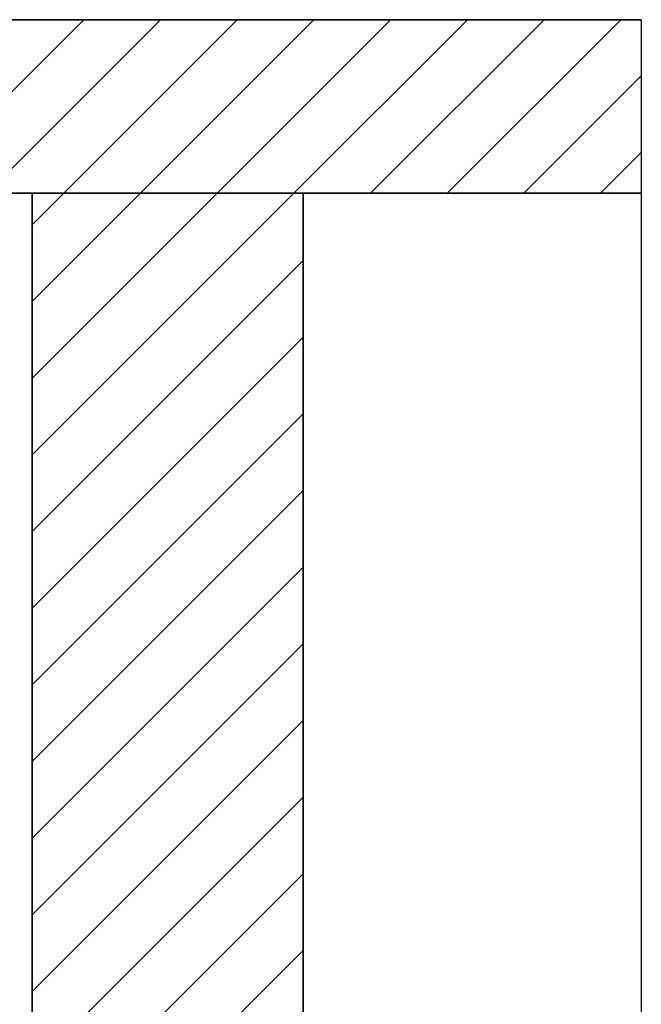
# Model space of a CAD drawing. Extents: x -459 to 541, y -543 to 550.
# Tile 165 of 256: x -211 to -188, y 233 to 269. Entities that reach past the tile are written whole.
import ezdxf
from ezdxf.lldxf.tags import DXFTag

# ---------------------------------------------------------------- set-up
doc = ezdxf.new("R2010")
doc.units = 0
doc.layers.get('0').update_dxf_attribs({"lineweight": 35})
for name, color, linetype, lineweight in [('5_UG-BESTAND', 7, 'Continuous', 25), ('5_UG-TEXT-MASS', 7, 'Continuous', 25), ('5_UG-TÜRSTEMPEL', 7, 'Continuous', 25)]:
    doc.layers.add(name, color=color, linetype=linetype, lineweight=lineweight)
doc.layers.add('_3d_View_', color=7, linetype='Continuous')
doc.layers.add('A_Geschossdecke-A07ALC2R1N', color=7, linetype='Continuous', lineweight=35, true_color=0x008080)
doc.layers.add('A_Innenwand-A07ALC2Q1N', color=7, linetype='Continuous', lineweight=35, true_color=0x80ff80)
tags = doc.linetypes.add('STRICHPUNKT2_S5', pattern=[0.01, 0.008, -0.001, 0, -0.001]).pattern_tags.tags
tags[10:11] = [DXFTag(74, 4), DXFTag(75, 0), DXFTag(340, '0'), DXFTag(46, 1.0), DXFTag(50, 0.0), DXFTag(44, 0.0), DXFTag(45, 0.0)]
tags[8:9] = [DXFTag(74, 4), DXFTag(75, 0), DXFTag(340, '0'), DXFTag(46, 1.0), DXFTag(50, 0.0), DXFTag(44, 0.0), DXFTag(45, 0.0)]
tags[6:7] = [DXFTag(74, 4), DXFTag(75, 0), DXFTag(340, '0'), DXFTag(46, 1.0), DXFTag(50, 0.0), DXFTag(44, 0.0), DXFTag(45, 0.0)]
tags[4:5] = [DXFTag(74, 4), DXFTag(75, 0), DXFTag(340, '0'), DXFTag(46, 1.0), DXFTag(50, 0.0), DXFTag(44, 0.0), DXFTag(45, 0.0)]

# ---------------------------------------------------------------- blocks, each defined once
blk = doc.blocks.new('Referenz-A07ALCC61N', base_point=(-236.337, 268.953))
at = {"layer": '5_UG-BESTAND', "color": 0, "linetype": 'STRICHPUNKT2_S5', "lineweight": 13, "ltscale": 0.13}
blk.add_line((-236.337, 268.953), (-210.985, 268.953), dxfattribs=at)
at = {"layer": '5_UG-BESTAND', "color": 0, "lineweight": 35}
for p, q in [((-210.985, 268.953), (-210.985, 268.953)), ((-207.608, 268.953), (-207.608, 268.953)), ((-201.007, 268.953), (-201.007, 268.953))]:
    blk.add_line(p, q, dxfattribs=at)
at = {"layer": '5_UG-TEXT-MASS', "color": 0, "lineweight": 13}
blk.add_line((-224.398, 268.953), (-224.398, 268.953), dxfattribs=at)
at = {"layer": '5_UG-TEXT-MASS', "color": 0, "lineweight": -2}
for p, q in [((-223.297, 268.953), (-220.297, 268.953)), ((-220.297, 268.953), (-223.297, 268.953)), ((-223.297, 268.953), (-223.297, 268.953)), ((-220.297, 268.953), (-220.297, 268.953))]:
    blk.add_line(p, q, dxfattribs=at)
at = {"layer": '5_UG-TÜRSTEMPEL', "color": 0, "lineweight": -2}
for p, q in [((-236.323, 268.953), (-236.337, 268.953)), ((-236.323, 268.953), (-236.323, 268.953)), ((-235.663, 268.953), (-235.663, 268.953)), ((-232.512, 268.953), (-235.012, 268.953)), ((-235.012, 268.953), (-235.012, 268.953)), ((-232.512, 268.953), (-232.512, 268.953))]:
    blk.add_line(p, q, dxfattribs=at)
blk = doc.blocks.new('Referenz-A07ALCC81N', base_point=(-236.337, 201.831))
at = {"layer": 'A_Geschossdecke-A07ALC2R1N', "color": 0, "linetype": 'ByBlock', "ltscale": 0.35}
for p, q in [((-236.337, 268.953), (-188.492, 268.953)), ((-236.337, 262.553), (-188.492, 262.553))]:
    blk.add_line(p, q, dxfattribs=at)
at = {"layer": 'A_Geschossdecke-A07ALC2R1N', "color": 0, "linetype": 'ByBlock', "lineweight": 18, "ltscale": 0.18}
for p, q in [((-215.451, 262.553), (-209.051, 268.953)), ((-212.623, 262.553), (-206.223, 268.953)), ((-209.795, 262.553), (-203.395, 268.953)), ((-206.966, 262.553), (-200.566, 268.953)), ((-204.138, 262.553), (-197.738, 268.953)), ((-201.309, 262.553), (-194.909, 268.953)), ((-198.481, 262.553), (-192.081, 268.953)), ((-195.652, 262.553), (-189.252, 268.953)), ((-192.824, 262.553), (-188.492, 266.884)), ((-189.996, 262.553), (-188.492, 264.056))]:
    blk.add_line(p, q, dxfattribs=at)
at = {"layer": 'A_Innenwand-A07ALC2Q1N', "color": 0, "linetype": 'ByBlock', "ltscale": 0.35}
for p, q in [((-210.962, 262.553), (-210.962, 262.553)), ((-210.962, 262.553), (-210.962, 216.153)), ((-210.962, 262.553), (-200.962, 262.553)), ((-200.962, 262.553), (-200.962, 262.553)), ((-200.962, 262.553), (-200.962, 216.153))]:
    blk.add_line(p, q, dxfattribs=at)
at = {"layer": 'A_Innenwand-A07ALC2Q1N', "color": 0, "linetype": 'ByBlock', "lineweight": 18, "ltscale": 0.18}
for p, q in [((-210.962, 252.9), (-201.309, 262.553)), ((-210.962, 255.729), (-204.138, 262.553)), ((-210.962, 258.557), (-206.966, 262.553)), ((-210.962, 261.386), (-209.795, 262.553)), ((-210.962, 250.072), (-200.962, 260.072)), ((-210.962, 247.243), (-200.962, 257.243)), ((-210.962, 244.415), (-200.962, 254.415)), ((-210.962, 241.587), (-200.962, 251.587)), ((-210.962, 238.758), (-200.962, 248.758)), ((-210.962, 235.93), (-200.962, 245.93)), ((-210.962, 233.101), (-200.962, 243.101)), ((-210.962, 230.273), (-200.962, 240.273)), ((-210.962, 227.444), (-200.962, 237.444)), ((-210.962, 224.616), (-200.962, 234.616))]:
    blk.add_line(p, q, dxfattribs=at)
blk = doc.blocks.new('3D-Ansicht-Rahmen-A07ALD171N', base_point=(-236.337, 201.831))
at = {"color": 0, "linetype": 'ByBlock', "lineweight": -2, "ltscale": 0.25}
for p, q in [((-236.337, 268.953), (-188.492, 268.953)), ((-188.492, 268.953), (-188.492, 201.831))]:
    blk.add_line(p, q, dxfattribs=at)

msp = doc.modelspace()

# ---------------------------------------------------------------- block references
at = {"color": 251, "lineweight": 25, "ltscale": 0.25, "true_color": 0x585858}
for name, p in [('Referenz-A07ALCC61N', (-236.337, 268.953)), ('Referenz-A07ALCC81N', (-236.337, 201.831))]:
    msp.add_blockref(name, p, dxfattribs=at)
at = {"layer": '_3d_View_', "color": 7, "linetype": 'Continuous', "lineweight": 25}
msp.add_blockref('3D-Ansicht-Rahmen-A07ALD171N', (-236.337, 201.831), dxfattribs=at)

doc.saveas('drawing.dxf')
